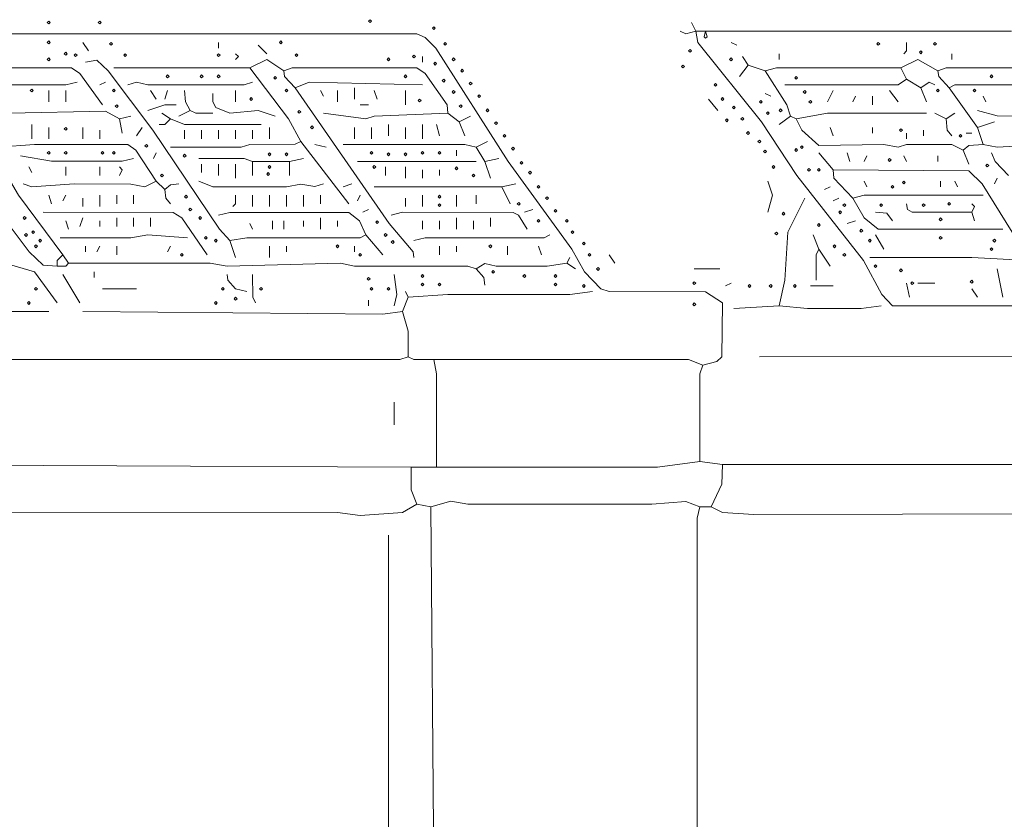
# Model space of a CAD drawing. Header units: millimetres. Extents: x 11 to 20000, y -4 to 8232.
# Tile 23 of 54: x 6786 to 8098, y 7163 to 8228. Entities that reach past the tile are written whole.
import ezdxf

# ---------------------------------------------------------------- set-up
doc = ezdxf.new("R2010")
doc.units = ezdxf.units.MM
doc.layers.add('ARCHITECTURE', color=7, linetype='Continuous', lineweight=13)
doc.layers.add('SOLAR', color=7, linetype='Continuous', lineweight=13)

msp = doc.modelspace()

# ---------------------------------------------------------------- linework, layer by layer
at = {"layer": 'ARCHITECTURE', "color": 7, "lineweight": 13}
for points in [[(7303.92183, 7779.03473), (7292.60962, 7775.27048), (3706.63643, 7775.26391), (3691.55362, 7775.26391)], [(7303.92183, 7779.03473), (7311.46968, 7775.41199), (7337.85848, 7775.26391)], [(9724.73699, 7635.74661), (9822.40633, 7636.9509), (9822.62104, 7771.49321), (9815.22715, 7781.60113), (7771.49321, 7779.03473)], [(7696.07749, 7767.72251), (7677.22568, 7775.25735), (7337.85848, 7775.26391)], [(7341.62896, 7631.9759), (7341.62274, 7756.41029), (7337.85848, 7775.26391)], [(7692.30769, 7639.51731), (7692.31391, 7756.41018), (7696.07749, 7767.72251)], [(7285.06787, 7688.53699), (7285.06787, 7718.70283)], [(3702.86584, 7631.9759), (4981.14672, 7635.75317), (5003.77115, 7639.51731), (5335.59536, 7639.51075), (5358.2198, 7635.74661), (6425.33937, 7635.75317), (6440.42206, 7639.36923), (6504.52489, 7639.51075), (6523.37885, 7635.75317), (7307.69231, 7631.9759)], [(7341.62896, 7631.9759), (7307.69231, 7631.9759)], [(7315.23405, 7582.95622), (7307.84072, 7601.80995), (7307.69231, 7631.9759)], [(7341.62896, 7631.9759), (7386.87783, 7631.9759), (7401.96052, 7631.9759), (7477.37557, 7631.9759), (7492.45826, 7631.9759), (7522.62443, 7631.9759), (7545.24887, 7631.9759), (7564.10283, 7631.9759), (7635.74661, 7631.9759), (7692.30769, 7639.51731)], [(7692.30769, 7639.51731), (7722.47455, 7635.74661)], [(7707.38971, 7579.18552), (7721.41742, 7609.35147), (7722.47455, 7635.74661)], [(8951.7345, 7635.74661), (7722.47455, 7635.74661)], [(7315.23405, 7582.95622), (7296.38009, 7571.79208), (7239.819, 7567.87986), (7209.65283, 7571.644), (4487.18597, 7570.43971), (4479.63801, 7556.56109), (4479.63801, 6602.56437), (4479.63801, 6591.25215)], [(7334.08744, 7579.18552), (7315.23405, 7582.95622)], [(7334.08744, 7579.18552), (7360.48292, 7586.72048), (7383.10735, 7582.96278), (7628.20419, 7582.95622), (7673.45305, 7586.57896), (7692.30769, 7579.18552)], [(7334.08744, 7579.18552), (7337.85848, 7096.53066)], [(7692.30769, 7579.18552), (7688.54276, 7564.1026), (7688.5379, 7009.80419)], [(7692.30769, 7579.18552), (7707.38971, 7579.18552)], [(7707.38971, 7579.18552), (7722.47455, 7571.79208), (7763.95079, 7569.07104), (8951.7345, 7571.644)], [(7273.75566, 7066.36527), (7277.51991, 7081.44796), (7277.52613, 7541.47817)]]:
    msp.add_lwpolyline(points, dxfattribs=at)
at = {"layer": 'SOLAR', "color": 7, "lineweight": 13}
for points in [[(6823.15238, 8223.9819), (6825.03767, 8225.86731), (6826.92308, 8223.9819), (6825.03767, 8222.09649)], [(6891.02568, 8223.9819), (6892.91097, 8225.86731), (6894.79638, 8223.9819), (6892.91097, 8222.09649)], [(7251.13122, 8225.86731), (7253.01663, 8227.7526), (7254.90192, 8225.86731), (7253.01663, 8223.9819)], [(7335.97285, 8216.44038), (7337.85826, 8218.32579), (7339.74355, 8216.44038), (7337.85826, 8214.55509)], [(7699.84921, 8212.66968), (7701.7345, 8205.12817), (7699.84921, 8203.24287), (7697.9638, 8205.12817)], [(6823.15238, 8197.58676), (6825.03767, 8199.47206), (6826.92308, 8197.58676), (6825.03767, 8195.70136)], [(6906.1086, 8195.70136), (6907.994, 8197.58676), (6909.8793, 8195.70136), (6907.994, 8193.81595)], [(7132.35294, 8197.58676), (7134.23835, 8199.47206), (7136.12364, 8197.58676), (7134.23835, 8195.70136)], [(7351.05577, 8195.70136), (7352.94118, 8197.58676), (7354.82658, 8195.70136), (7352.94118, 8193.81595)], [(7927.97885, 8195.70136), (7929.86425, 8197.58676), (7931.74966, 8195.70136), (7929.86425, 8193.81595)], [(8003.39367, 8195.70136), (8005.27907, 8197.58676), (8007.16437, 8195.70136), (8005.27907, 8193.81595)], [(6845.77681, 8182.50373), (6847.6621, 8184.38914), (6849.54751, 8182.50373), (6847.6621, 8180.61844)], [(6858.97432, 8180.61844), (6860.85973, 8182.50373), (6862.74514, 8180.61844), (6860.85973, 8178.73303)], [(6924.96233, 8180.61844), (6926.84762, 8182.50373), (6928.73303, 8180.61844), (6926.84762, 8178.73303)], [(7049.39672, 8180.61844), (7051.28201, 8182.50373), (7053.16742, 8180.61844), (7051.28201, 8178.73303)], [(7153.09197, 8180.61844), (7154.97738, 8182.50373), (7156.86278, 8180.61844), (7154.97738, 8178.73303)], [(7677.22477, 8186.27455), (7679.11007, 8188.15984), (7680.99548, 8186.27455), (7679.11007, 8184.38914)], [(7984.53993, 8184.38914), (7986.42534, 8186.27455), (7988.31075, 8184.38914), (7986.42534, 8182.50373)], [(6823.15238, 8174.96233), (6825.03767, 8176.84762), (6826.92308, 8174.96233), (6825.03767, 8173.07692)], [(7275.64106, 8174.96233), (7277.52636, 8176.84762), (7279.41176, 8174.96233), (7277.52636, 8173.07692)], [(7309.57771, 8178.73303), (7311.46301, 8180.61844), (7313.34842, 8178.73303), (7311.46301, 8176.84762)], [(7337.85826, 8169.30622), (7339.74355, 8171.19152), (7341.62896, 8169.30622), (7339.74355, 8167.42081)], [(7362.36799, 8174.96233), (7364.25339, 8176.84762), (7366.1388, 8174.96233), (7364.25339, 8173.07692)], [(7731.90045, 8174.96233), (7733.78586, 8176.84762), (7735.67115, 8174.96233), (7733.78586, 8173.07692)], [(7373.6802, 8159.8793), (7375.56561, 8161.76471), (7377.45102, 8159.8793), (7375.56561, 8157.994)], [(7667.79785, 8165.53541), (7669.68326, 8167.42081), (7671.56867, 8165.53541), (7669.68326, 8163.65011)], [(6981.52342, 8152.3379), (6983.40871, 8154.22319), (6985.29412, 8152.3379), (6983.40871, 8150.45249)], [(7026.77229, 8152.3379), (7028.65758, 8154.22319), (7030.54299, 8152.3379), (7028.65758, 8150.45249)], [(7049.39672, 8152.3379), (7051.28201, 8154.22319), (7053.16742, 8152.3379), (7051.28201, 8150.45249)], [(7124.81143, 8150.45249), (7126.69683, 8152.3379), (7128.58224, 8150.45249), (7126.69683, 8148.56708)], [(7298.2655, 8152.3379), (7300.15079, 8154.22319), (7302.0362, 8152.3379), (7300.15079, 8150.45249)], [(7349.17048, 8146.68179), (7351.05577, 8148.56708), (7352.94118, 8146.68179), (7351.05577, 8144.79638)], [(7384.99242, 8142.91097), (7386.87783, 8144.79638), (7388.76324, 8142.91097), (7386.87783, 8141.02568)], [(7818.62749, 8150.45249), (7820.51278, 8152.3379), (7822.39819, 8150.45249), (7820.51278, 8148.56708)], [(8078.80848, 8152.3379), (8080.69378, 8154.22319), (8082.57919, 8152.3379), (8080.69378, 8150.45249)], [(6800.52794, 8133.48416), (6802.41324, 8135.36957), (6804.29864, 8133.48416), (6802.41324, 8131.59876)], [(6909.8793, 8133.48416), (6911.76471, 8135.36957), (6913.65011, 8133.48416), (6911.76471, 8131.59876)], [(7139.89446, 8133.48416), (7141.77975, 8135.36957), (7143.66516, 8133.48416), (7141.77975, 8131.59876)], [(7362.36799, 8131.59876), (7364.25339, 8133.48416), (7366.1388, 8131.59876), (7364.25339, 8129.71346)], [(7711.16143, 8141.02568), (7713.04672, 8142.91097), (7714.93213, 8141.02568), (7713.04672, 8139.14027)], [(7829.93971, 8131.59876), (7831.825, 8133.48416), (7833.71041, 8131.59876), (7831.825, 8129.71346)], [(8007.16437, 8133.48416), (8009.04977, 8135.36957), (8010.93518, 8133.48416), (8009.04977, 8131.59876)], [(8056.18405, 8133.48416), (8058.06934, 8135.36957), (8059.95475, 8133.48416), (8058.06934, 8131.59876)], [(7092.76018, 8122.17195), (7094.64559, 8124.05735), (7096.53088, 8122.17195), (7094.64559, 8120.28654)], [(7317.11912, 8120.28654), (7319.00452, 8122.17195), (7320.88993, 8120.28654), (7319.00452, 8118.40124)], [(7396.30464, 8125.94265), (7398.19005, 8127.82805), (7400.07545, 8125.94265), (7398.19005, 8124.05735)], [(7720.58824, 8122.17195), (7722.47364, 8124.05735), (7724.35894, 8122.17195), (7722.47364, 8120.28654)], [(7771.49321, 8118.40124), (7773.37862, 8120.28654), (7775.26391, 8118.40124), (7773.37862, 8116.51584)], [(7837.48111, 8118.40124), (7839.36652, 8120.28654), (7841.25192, 8118.40124), (7839.36652, 8116.51584)], [(6913.65011, 8112.74514), (6915.53541, 8114.63043), (6917.42081, 8112.74514), (6915.53541, 8110.85973)], [(7156.86278, 8105.20362), (7158.74808, 8107.08903), (7160.63348, 8105.20362), (7158.74808, 8103.31821)], [(7371.79491, 8112.74514), (7373.6802, 8114.63043), (7375.56561, 8112.74514), (7373.6802, 8110.85973)], [(7407.61686, 8107.08903), (7409.50226, 8108.97432), (7411.38767, 8107.08903), (7409.50226, 8105.20362)], [(7735.67115, 8110.85973), (7737.55656, 8112.74514), (7739.44197, 8110.85973), (7737.55656, 8108.97432)], [(7780.92002, 8103.31821), (7782.80543, 8105.20362), (7784.69084, 8103.31821), (7782.80543, 8101.43292)], [(7797.88835, 8107.08903), (7799.77376, 8108.97432), (7801.65916, 8107.08903), (7799.77376, 8105.20362)], [(7418.92907, 8090.1207), (7420.81448, 8092.006), (7422.69989, 8090.1207), (7420.81448, 8088.23529)], [(7726.24434, 8093.8914), (7728.12975, 8095.77681), (7730.01505, 8093.8914), (7728.12975, 8092.006)], [(7746.98337, 8095.77681), (7748.86878, 8097.6621), (7750.75419, 8095.77681), (7748.86878, 8093.8914)], [(6845.77681, 8082.57919), (6847.6621, 8084.46459), (6849.54751, 8082.57919), (6847.6621, 8080.69378)], [(7173.83111, 8084.46459), (7175.7164, 8086.34989), (7177.60181, 8084.46459), (7175.7164, 8082.57919)], [(7754.52489, 8076.92308), (7756.41029, 8078.80848), (7758.29559, 8076.92308), (7756.41029, 8075.03767)], [(7958.1448, 8080.69378), (7960.0302, 8082.57919), (7961.9155, 8080.69378), (7960.0302, 8078.80848)], [(7430.24129, 8073.15238), (7432.1267, 8075.03767), (7434.0121, 8073.15238), (7432.1267, 8071.26697)], [(7769.60781, 8065.61086), (7771.49321, 8067.49627), (7773.37862, 8065.61086), (7771.49321, 8063.72545)], [(8037.33032, 8073.15238), (8039.21572, 8075.03767), (8041.10102, 8073.15238), (8039.21572, 8071.26697)], [(6823.15238, 8050.52794), (6825.03767, 8052.41324), (6826.92308, 8050.52794), (6825.03767, 8048.64253)], [(6845.77681, 8050.52794), (6847.6621, 8052.41324), (6849.54751, 8050.52794), (6847.6621, 8048.64253)], [(6894.79638, 8050.52794), (6896.68179, 8052.41324), (6898.56708, 8050.52794), (6896.68179, 8048.64253)], [(6909.8793, 8050.52794), (6911.76471, 8052.41324), (6913.65011, 8050.52794), (6911.76471, 8048.64253)], [(6953.24287, 8059.95475), (6955.12817, 8061.84016), (6957.01357, 8059.95475), (6955.12817, 8058.06934)], [(7253.01663, 8050.52794), (7254.90192, 8052.41324), (7256.78733, 8050.52794), (7254.90192, 8048.64253)], [(7320.88993, 8050.52794), (7322.77523, 8052.41324), (7324.66063, 8050.52794), (7322.77523, 8048.64253)], [(7343.51437, 8050.52794), (7345.39966, 8052.41324), (7347.28507, 8050.52794), (7345.39966, 8048.64253)], [(7441.55351, 8056.18405), (7443.43891, 8058.06934), (7445.32432, 8056.18405), (7443.43891, 8054.29864)], [(7777.14932, 8052.41324), (7779.03473, 8054.29864), (7780.92002, 8052.41324), (7779.03473, 8050.52794)], [(7818.62749, 8054.29864), (7820.51278, 8056.18405), (7822.39819, 8054.29864), (7820.51278, 8052.41324)], [(7826.16889, 8058.06934), (7828.0543, 8059.95475), (7829.93971, 8058.06934), (7828.0543, 8056.18405)], [(7004.14785, 8046.75713), (7006.03314, 8048.64253), (7007.91855, 8046.75713), (7006.03314, 8044.87183)], [(7117.27002, 8048.64253), (7119.15532, 8050.52794), (7121.04072, 8048.64253), (7119.15532, 8046.75713)], [(7139.89446, 8048.64253), (7141.77975, 8050.52794), (7143.66516, 8048.64253), (7141.77975, 8046.75713)], [(7275.64106, 8048.64253), (7277.52636, 8050.52794), (7279.41176, 8048.64253), (7277.52636, 8046.75713)], [(7298.2655, 8048.64253), (7300.15079, 8050.52794), (7302.0362, 8048.64253), (7300.15079, 8046.75713)], [(7452.86572, 8037.33032), (7454.75113, 8039.21572), (7456.63654, 8037.33032), (7454.75113, 8035.44491)], [(7943.06188, 8041.10102), (7944.94717, 8042.98643), (7946.83258, 8041.10102), (7944.94717, 8039.21572)], [(7117.27002, 8031.67421), (7119.15532, 8033.55962), (7121.04072, 8031.67421), (7119.15532, 8029.7888)], [(7256.78733, 8031.67421), (7258.67274, 8033.55962), (7260.55803, 8031.67421), (7258.67274, 8029.7888)], [(7366.1388, 8029.7888), (7368.0241, 8031.67421), (7369.9095, 8029.7888), (7368.0241, 8027.90351)], [(7464.17794, 8024.13269), (7466.06335, 8026.0181), (7467.94876, 8024.13269), (7466.06335, 8022.2474)], [(7788.46154, 8031.67421), (7790.34695, 8033.55962), (7792.23224, 8031.67421), (7790.34695, 8029.7888)], [(7835.59581, 8027.90351), (7837.48111, 8029.7888), (7839.36652, 8027.90351), (7837.48111, 8026.0181)], [(7848.79333, 8027.90351), (7850.67873, 8029.7888), (7852.56414, 8027.90351), (7850.67873, 8026.0181)], [(8073.15238, 8033.55962), (8075.03767, 8035.44491), (8076.92308, 8033.55962), (8075.03767, 8031.67421)], [(6973.9819, 8020.36199), (6975.86731, 8022.2474), (6977.7526, 8020.36199), (6975.86731, 8018.47658)], [(7115.38462, 8022.2474), (7117.27002, 8024.13269), (7119.15532, 8022.2474), (7117.27002, 8020.36199)], [(7388.76324, 8020.36199), (7390.64853, 8022.2474), (7392.53394, 8020.36199), (7390.64853, 8018.47658)], [(7961.9155, 8010.93518), (7963.8009, 8012.82048), (7965.68631, 8010.93518), (7963.8009, 8009.04977)], [(7475.49016, 8005.27907), (7477.37557, 8007.16437), (7479.26097, 8005.27907), (7477.37557, 8003.39367)], [(7946.83258, 8005.27907), (7948.71799, 8007.16437), (7950.60328, 8005.27907), (7948.71799, 8003.39367)], [(7006.03314, 7992.08145), (7007.91855, 7993.96686), (7009.80396, 7992.08145), (7007.91855, 7990.19604)], [(7343.51437, 7992.08145), (7345.39966, 7993.96686), (7347.28507, 7992.08145), (7345.39966, 7990.19604)], [(7486.80238, 7990.19604), (7488.68778, 7992.08145), (7490.57319, 7990.19604), (7488.68778, 7988.31075)], [(7011.68925, 7975.11312), (7013.57466, 7976.99853), (7015.46007, 7975.11312), (7013.57466, 7973.22771)], [(7343.51437, 7980.76923), (7345.39966, 7982.65464), (7347.28507, 7980.76923), (7345.39966, 7978.88382)], [(7449.09502, 7982.65464), (7450.98043, 7984.53993), (7452.86572, 7982.65464), (7450.98043, 7980.76923)], [(7498.11459, 7973.22771), (7500, 7975.11312), (7501.88541, 7973.22771), (7500, 7971.34242)], [(7877.07387, 7971.34242), (7878.95928, 7973.22771), (7880.84468, 7971.34242), (7878.95928, 7969.45701)], [(7882.72998, 7980.76923), (7884.61538, 7982.65464), (7886.50079, 7980.76923), (7884.61538, 7978.88382)], [(7931.74966, 7980.76923), (7933.63495, 7982.65464), (7935.52036, 7980.76923), (7933.63495, 7978.88382)], [(7988.31075, 7980.76923), (7990.19604, 7982.65464), (7992.08145, 7980.76923), (7990.19604, 7978.88382)], [(8022.2474, 7982.65464), (8024.13269, 7984.53993), (8026.0181, 7982.65464), (8024.13269, 7980.76923)], [(6791.10102, 7963.8009), (6792.98643, 7965.68631), (6794.87183, 7963.8009), (6792.98643, 7961.9155)], [(7024.88688, 7963.8009), (7026.77229, 7965.68631), (7028.65758, 7963.8009), (7026.77229, 7961.9155)], [(7260.55803, 7958.1448), (7262.44344, 7960.0302), (7264.32885, 7958.1448), (7262.44344, 7956.25939)], [(7475.49016, 7960.0302), (7477.37557, 7961.9155), (7479.26097, 7960.0302), (7477.37557, 7958.1448)], [(7513.19762, 7960.0302), (7515.08292, 7961.9155), (7516.96833, 7960.0302), (7515.08292, 7958.1448)], [(7801.65916, 7969.45701), (7803.54446, 7971.34242), (7805.42986, 7969.45701), (7803.54446, 7967.57161)], [(8010.93518, 7961.9155), (8012.82048, 7963.8009), (8014.70588, 7961.9155), (8012.82048, 7960.0302)], [(6802.41324, 7944.94717), (6804.29864, 7946.83258), (6806.18405, 7944.94717), (6804.29864, 7943.06188)], [(7520.73903, 7944.94717), (7522.62443, 7946.83258), (7524.50984, 7944.94717), (7522.62443, 7943.06188)], [(7848.79333, 7954.3741), (7850.67873, 7956.25939), (7852.56414, 7954.3741), (7850.67873, 7952.48869)], [(7905.35441, 7946.83258), (7907.23982, 7948.71799), (7909.12523, 7946.83258), (7907.23982, 7944.94717)], [(6792.98643, 7941.17647), (6794.87183, 7943.06188), (6796.75713, 7941.17647), (6794.87183, 7939.29106)], [(6811.84016, 7933.63495), (6813.72545, 7935.52036), (6815.61086, 7933.63495), (6813.72545, 7931.74966)], [(7032.42839, 7937.40577), (7034.31369, 7939.29106), (7036.1991, 7937.40577), (7034.31369, 7935.52036)], [(7045.6259, 7933.63495), (7047.51131, 7935.52036), (7049.39672, 7933.63495), (7047.51131, 7931.74966)], [(7271.87025, 7941.17647), (7273.75566, 7943.06188), (7275.64106, 7941.17647), (7273.75566, 7939.29106)], [(7281.29717, 7931.74966), (7283.18247, 7933.63495), (7285.06787, 7931.74966), (7283.18247, 7929.86425)], [(7792.23224, 7943.06188), (7794.11765, 7944.94717), (7796.00305, 7943.06188), (7794.11765, 7941.17647)], [(7916.66663, 7933.63495), (7918.55204, 7935.52036), (7920.43744, 7933.63495), (7918.55204, 7931.74966)], [(8010.93518, 7937.40577), (8012.82048, 7939.29106), (8014.70588, 7937.40577), (8012.82048, 7935.52036)], [(8082.57919, 7933.63495), (8084.46459, 7935.52036), (8086.34989, 7933.63495), (8084.46459, 7931.74966)], [(6806.18405, 7926.09355), (6808.06934, 7927.97885), (6809.95475, 7926.09355), (6808.06934, 7924.20814)], [(7207.76776, 7926.09355), (7209.65305, 7927.97885), (7211.53846, 7926.09355), (7209.65305, 7924.20814)], [(7411.38767, 7926.09355), (7413.27296, 7927.97885), (7415.15837, 7926.09355), (7413.27296, 7924.20814)], [(7535.82206, 7929.86425), (7537.70735, 7931.74966), (7539.59276, 7929.86425), (7537.70735, 7927.97885)], [(7869.53247, 7926.09355), (7871.41776, 7927.97885), (7873.30317, 7926.09355), (7871.41776, 7924.20814)], [(8078.80848, 7922.32274), (8080.69378, 7924.20814), (8082.57919, 7922.32274), (8080.69378, 7920.43744)], [(7000.37704, 7914.78133), (7002.26244, 7916.66663), (7004.14785, 7914.78133), (7002.26244, 7912.89593)], [(7237.9336, 7914.78133), (7239.819, 7916.66663), (7241.70441, 7914.78133), (7239.819, 7912.89593)], [(7543.36346, 7914.78133), (7545.24887, 7916.66663), (7547.13428, 7914.78133), (7545.24887, 7912.89593)], [(7882.72998, 7914.78133), (7884.61538, 7916.66663), (7886.50079, 7914.78133), (7884.61538, 7912.89593)], [(7415.15837, 7892.1569), (7417.04378, 7894.04219), (7418.92907, 7892.1569), (7417.04378, 7890.27149)], [(7554.67568, 7895.9276), (7556.56109, 7897.81301), (7558.44649, 7895.9276), (7556.56109, 7894.04219)], [(7924.20814, 7899.6983), (7926.09355, 7901.58371), (7927.97885, 7899.6983), (7926.09355, 7897.81301)], [(7958.1448, 7894.04219), (7960.0302, 7895.9276), (7961.9155, 7894.04219), (7960.0302, 7892.1569)], [(7249.24581, 7882.72998), (7251.13122, 7884.61538), (7253.01663, 7882.72998), (7251.13122, 7880.84468)], [(7320.88993, 7886.50079), (7322.77523, 7888.38609), (7324.66063, 7886.50079), (7322.77523, 7884.61538)], [(7456.63654, 7886.50079), (7458.52183, 7888.38609), (7460.40724, 7886.50079), (7458.52183, 7884.61538)], [(7498.11459, 7886.50079), (7500, 7888.38609), (7501.88541, 7886.50079), (7500, 7884.61538)], [(8052.41324, 7878.95928), (8054.29864, 7880.84468), (8056.18405, 7878.95928), (8054.29864, 7877.07387)], [(6806.18405, 7869.53247), (6808.06934, 7871.41776), (6809.95475, 7869.53247), (6808.06934, 7867.64706)], [(7055.05283, 7869.53247), (7056.93812, 7871.41776), (7058.82353, 7869.53247), (7056.93812, 7867.64706)], [(7105.95781, 7869.53247), (7107.8431, 7871.41776), (7109.72851, 7869.53247), (7107.8431, 7867.64706)], [(7253.01663, 7869.53247), (7254.90192, 7871.41776), (7256.78733, 7869.53247), (7254.90192, 7867.64706)], [(7275.64106, 7869.53247), (7277.52636, 7871.41776), (7279.41176, 7869.53247), (7277.52636, 7867.64706)], [(7320.88993, 7875.18857), (7322.77523, 7877.07387), (7324.66063, 7875.18857), (7322.77523, 7873.30317)], [(7343.51437, 7875.18857), (7345.39966, 7877.07387), (7347.28507, 7875.18857), (7345.39966, 7873.30317)], [(7498.11459, 7875.18857), (7500, 7877.07387), (7501.88541, 7875.18857), (7500, 7873.30317)], [(7535.82206, 7873.30317), (7537.70735, 7875.18857), (7539.59276, 7873.30317), (7537.70735, 7871.41776)], [(7682.88088, 7877.07387), (7684.76618, 7878.95928), (7686.65158, 7877.07387), (7684.76618, 7875.18857)], [(7756.41029, 7873.30317), (7758.29559, 7875.18857), (7760.181, 7873.30317), (7758.29559, 7871.41776)], [(7784.69084, 7873.30317), (7786.57613, 7875.18857), (7788.46154, 7873.30317), (7786.57613, 7871.41776)], [(7816.74208, 7873.30317), (7818.62749, 7875.18857), (7820.51278, 7873.30317), (7818.62749, 7871.41776)], [(7973.22771, 7877.07387), (7975.11312, 7878.95928), (7976.99853, 7877.07387), (7975.11312, 7875.18857)], [(7072.02115, 7856.33484), (7073.90645, 7858.22025), (7075.79186, 7856.33484), (7073.90645, 7854.44943)], [(6796.75713, 7850.67873), (6798.64253, 7852.56414), (6800.52794, 7850.67873), (6798.64253, 7848.79333)], [(7045.6259, 7850.67873), (7047.51131, 7852.56414), (7049.39672, 7850.67873), (7047.51131, 7848.79333)], [(7682.88088, 7848.79333), (7684.76618, 7850.67873), (7686.65158, 7848.79333), (7684.76618, 7846.90803)]]:
    msp.add_lwpolyline(points, close=True, dxfattribs=at)
for points in [[(7680.99548, 8223.9819), (7686.65158, 8212.66968)], [(5920.06007, 8208.89898), (6025.64129, 8208.89898), (6040.72398, 8208.89898), (6055.80667, 8208.89898), (6244.34389, 8208.89898), (6315.98767, 8212.66312), (6334.84163, 8208.90543), (6602.56437, 8208.75079), (6628.95928, 8198.79106), (6651.58371, 8208.89231), (7315.23405, 8208.75079), (7326.54627, 8204.07195), (7340.57262, 8190.04525), (7436.95362, 8039.21561), (7521.575, 7922.32274), (7538.76357, 7892.1569), (7560.33156, 7869.6871), (7571.64378, 7865.76821), (7699.85011, 7865.61357), (7722.1707, 7850.67873), (7721.26968, 7779.04129), (7714.92523, 7772.69751), (7696.07749, 7767.72251)], [(7665.91346, 8212.66968), (7673.46414, 8209.05023), (7686.65158, 8212.66968)], [(7699.84921, 8212.66968), (7696.01052, 8212.66968), (7686.65158, 8212.66968)], [(8706.63744, 7846.90803), (7948.71889, 7846.90803), (7934.69118, 7861.99095), (7909.96086, 7907.23982), (7821.56278, 8020.36199), (7774.21425, 8092.00611), (7689.59627, 8197.58993), (7686.65158, 8212.66968)], [(8107.08993, 8212.66968), (8092.00509, 8212.66968), (7699.84921, 8212.66968)], [(6843.8914, 7914.78133), (6784.61618, 7993.96674), (6744.80249, 8061.84005), (6651.58371, 8197.58665)], [(6870.28631, 8197.58665), (6877.82805, 8186.27443)], [(7051.28179, 8190.04525), (7051.28179, 8197.58665)], [(7741.32636, 8193.81606), (7733.78676, 8197.58665)], [(7967.5707, 8197.58665), (7967.5707, 8186.27443), (7963.8009, 8182.50385)], [(7073.90622, 8182.50385), (7077.67749, 8178.73303), (7073.90622, 8174.96222)], [(7104.0724, 8193.81606), (7115.38462, 8182.50385)], [(7797.88744, 8182.50385), (7797.88744, 8174.96222)], [(8027.90441, 8182.50385), (8027.90441, 8174.96222)], [(7066.36527, 7933.63495), (7052.33201, 7948.71799), (6963.50509, 8080.69389), (6904.07523, 8159.87941), (6889.14027, 8173.75136), (6874.05758, 8171.19163)], [(7092.76018, 8163.65), (7115.38462, 8174.6595), (7138.00905, 8159.87941)], [(7322.775, 8171.19163), (7322.775, 8178.73303)], [(7748.86878, 8178.73303), (7756.4112, 8167.42081)], [(7960.03111, 8163.65), (7982.65554, 8174.66606), (8009.04977, 8159.87941)], [(6625.1888, 8163.65), (6665.61697, 8114.63054), (6750.67262, 7982.65452), (6798.79027, 7918.55204), (6817.49649, 7900.9026), (6836.34966, 7899.6983)], [(6689.29084, 8163.65), (6855.20362, 8163.49536), (6866.3681, 8156.10192), (6896.68201, 8114.63054)], [(7092.76018, 8163.65), (6911.76471, 8163.65)], [(7092.76018, 8163.65), (7144.49434, 8095.7767), (7160.63348, 8065.61086)], [(7356.71165, 8103.31833), (7355.50758, 8114.63054), (7326.39774, 8156.10192), (7315.23405, 8163.49536), (7149.32127, 8163.64344), (7138.00905, 8159.87941)], [(7153.09174, 8137.25498), (7139.21324, 8152.33122), (7138.00905, 8159.87941)], [(7745.09898, 8152.33778), (7756.4112, 8167.42081)], [(7756.4112, 8167.42081), (7779.03563, 8159.87941)], [(7960.03111, 8163.65), (7794.11765, 8163.64344), (7779.03563, 8159.87941)], [(7779.03563, 8159.87941), (7808.00939, 8114.63054), (7812.97229, 8099.54751)], [(7960.03111, 8163.65), (7967.5707, 8148.56719)], [(8246.60633, 8163.65), (8020.36199, 8163.64344), (8009.04977, 8159.87941)], [(8009.04977, 8159.87941), (8010.25464, 8152.33122), (8024.13179, 8137.25498)], [(6862.74536, 8144.79638), (6847.66188, 8141.02568), (6745.85192, 8141.03213), (6719.45701, 8144.6483), (6704.37432, 8137.25498)], [(6892.91075, 8141.02557), (6900.45249, 8144.79638)], [(7096.53066, 8144.79638), (7085.21844, 8141.03213), (6957.01357, 8141.03213), (6941.93088, 8144.50023), (6930.61867, 8141.02557)], [(7322.775, 8141.02557), (7171.9457, 8144.78982), (7153.09174, 8137.25498)], [(7967.5707, 8148.56719), (7956.25848, 8141.1802), (7805.42986, 8141.02557)], [(7986.42534, 8137.25498), (7967.5707, 8148.56719)], [(7986.42534, 8137.25498), (7997.73133, 8144.49367), (8005.27998, 8141.02557)], [(8250.37613, 8144.79638), (8239.06391, 8141.03213), (8174.96324, 8141.17364), (8152.3388, 8144.78982), (8133.48416, 8141.03213), (8031.68111, 8140.8776), (8024.13179, 8137.25498)], [(6825.03744, 8133.48416), (6825.03744, 8118.40113)], [(6847.66188, 8118.40113), (6847.66188, 8133.48416)], [(6960.78405, 8133.48416), (6968.32579, 8122.17195)], [(6979.63801, 8122.17195), (6983.40848, 8133.48416)], [(7006.03292, 8133.48416), (7007.08937, 8118.40124), (7013.57466, 8107.08891)], [(7073.90622, 8118.40113), (7073.90622, 8133.48416)], [(7311.46278, 7911.01052), (7310.25871, 7918.5586), (7278.57636, 7956.25939), (7153.09174, 8137.25498)], [(7187.02839, 8133.48416), (7190.79966, 8125.94276)], [(7209.65283, 8133.48416), (7209.65283, 8118.40113)], [(7232.27726, 8137.25498), (7232.27726, 8122.17195)], [(7258.67296, 8133.48416), (7262.44344, 8122.17195)], [(7300.15057, 8133.48416), (7300.15057, 8114.63054)], [(7861.99095, 8118.40113), (7869.53337, 8133.48416)], [(7944.94627, 8133.48416), (7956.25848, 8118.40113)], [(7993.96776, 8118.40113), (7986.42534, 8137.25498)], [(8061.84106, 8084.46448), (8024.13179, 8137.25498)], [(7126.69683, 8099.54751), (7104.0724, 8106.94095), (7066.36527, 8103.46652), (7047.51131, 8110.85973), (7043.74084, 8118.40113), (7043.74084, 8129.71335)], [(7703.61991, 8122.17195), (7716.18948, 8107.08891)], [(7779.03563, 8129.71335), (7786.57523, 8125.94276)], [(7899.6974, 8125.94276), (7895.9276, 8118.40113)], [(7922.32183, 8114.63054), (7922.32183, 8125.94276)], [(8073.15328, 8118.40113), (8069.38066, 8125.94276)], [(6726.99876, 8107.08891), (6757.16414, 8099.70215), (6772.24762, 8103.17025), (6900.45249, 8105.88462), (6919.30645, 8095.7767)], [(6957.01357, 8107.08891), (6979.63801, 8114.48235), (6994.7207, 8114.63054)], [(6998.49197, 8099.54751), (7013.57466, 8107.08891)], [(7043.74084, 8103.31833), (7021.12262, 8103.46629), (7013.57466, 8107.08891)], [(7251.13122, 8114.63054), (7239.819, 8114.63054)], [(8061.84106, 8107.08891), (8088.23529, 8099.69548), (8137.25396, 8099.39955), (8152.3388, 8095.7767)], [(6934.38914, 8099.54751), (6919.30645, 8095.7767)], [(6923.07692, 8076.92308), (6919.30645, 8095.7767)], [(6972.09627, 8088.23529), (6979.63801, 8088.23529), (6987.17975, 8095.7767)], [(6975.86753, 8103.31833), (6987.17975, 8095.7767)], [(7107.84287, 8088.23529), (7006.03292, 8088.38337), (6987.17975, 8095.7767)], [(7356.71165, 8103.31833), (7258.67296, 8099.39955), (7247.36075, 8095.93133), (7190.79966, 8103.31833)], [(7356.71165, 8103.31833), (7371.79514, 8092.00611)], [(7371.79514, 8092.00611), (7386.87783, 8099.54751)], [(7379.33609, 8073.15226), (7371.79514, 8092.00611)], [(7797.88744, 8088.23529), (7812.97229, 8099.54751)], [(7820.51188, 8095.7767), (7812.97229, 8099.54751)], [(7820.51188, 8095.7767), (7861.99095, 8103.17025), (7993.96776, 8103.31833)], [(8042.98643, 8054.29864), (8027.90441, 8061.83348), (7967.5707, 8061.69208), (7956.25848, 8058.22398), (7937.40667, 8061.83348), (7850.67873, 8060.32342), (7828.20271, 8080.69389), (7820.51188, 8095.7767)], [(8020.36199, 8095.7767), (8005.27998, 8103.31833)], [(8020.36199, 8095.7767), (8031.67421, 8103.31833)], [(8020.36199, 8095.7767), (8021.55995, 8080.70045), (8027.90441, 8073.15226)], [(8084.4655, 8092.00611), (8061.84106, 8084.46448)], [(6802.41301, 8088.23529), (6802.41301, 8069.38167)], [(6825.03744, 8069.38167), (6825.03744, 8084.46448)], [(6870.28631, 8069.38167), (6870.28631, 8084.46448)], [(6892.91075, 8080.69389), (6892.91075, 8069.38167)], [(6941.93088, 8073.15226), (6949.47183, 8084.46448)], [(7006.03292, 8069.38167), (7006.03292, 8080.69389)], [(7028.65735, 8069.38167), (7028.65735, 8080.69389)], [(7051.28179, 8069.38167), (7051.28179, 8080.69389)], [(7073.90622, 8069.38167), (7073.90622, 8080.69389)], [(7096.53066, 8069.38167), (7096.53066, 8080.69389)], [(7119.15509, 8069.38167), (7119.15509, 8084.46448)], [(7232.27726, 8084.46448), (7232.27726, 8069.38167)], [(7254.9017, 8069.38167), (7254.9017, 8084.46448)], [(7277.52613, 8088.23529), (7277.52613, 8073.15226)], [(7300.15057, 8069.38167), (7300.15057, 8084.46448)], [(7322.775, 8088.23529), (7322.775, 8069.38167)], [(7345.39943, 8073.15226), (7341.62896, 8088.23529)], [(7865.76075, 8084.46448), (7869.53337, 8073.15226)], [(7922.32183, 8084.46448), (7922.32183, 8076.92308)], [(7990.19514, 8073.15226), (7990.19514, 8080.69389)], [(8069.38066, 8061.84005), (8061.84106, 8084.46448)], [(6987.17975, 8058.06946), (7081.44796, 8058.21742), (7092.76018, 8061.69208), (7153.08552, 8061.98812), (7160.63348, 8065.61086)], [(7224.73631, 7982.65452), (7160.63348, 8065.61086)], [(7409.50226, 8065.61086), (7394.41957, 8058.06946)], [(7967.5707, 8076.92308), (7967.5707, 8069.38167)], [(8046.75622, 8076.92308), (8054.29864, 8076.92308)], [(6757.16414, 8058.06946), (6806.18428, 8061.83348), (6930.61867, 8061.68541), (6940.88133, 8054.29197), (6968.32579, 8012.82059)], [(7179.48744, 8061.84005), (7194.57014, 8058.06946)], [(7217.19457, 8061.84005), (7379.33609, 8061.83348), (7394.41957, 8058.06946)], [(7368.02387, 8054.29864), (7368.02387, 8046.75724)], [(7394.41957, 8058.06946), (7405.73179, 8039.21561)], [(8042.98643, 8054.29864), (8050.53371, 8060.49446), (8069.38066, 8061.84005)], [(8050.52885, 8035.44502), (8042.98643, 8054.29864)], [(8069.38066, 8061.84005), (8088.23529, 8058.06946), (8152.3388, 8061.84005), (8223.9819, 8061.69208), (8242.83654, 8058.07602), (8291.8552, 8061.69197), (8306.79016, 8054.15057), (8318.24943, 8031.67421)], [(6938.15962, 8042.98643), (6923.07692, 8039.22217), (6828.80871, 8039.22217), (6787.33032, 8046.75724)], [(6968.32579, 8050.52783), (6964.55532, 8042.98643)], [(7024.88688, 8042.98643), (7085.21844, 8042.83846), (7096.53066, 8039.21561)], [(7096.53066, 8039.21561), (7145.55079, 8039.21561)], [(7096.53066, 8020.36199), (7096.53066, 8039.21561)], [(7164.40396, 8042.98643), (7145.55079, 8039.21561)], [(7145.55079, 8020.36199), (7145.55079, 8039.21561)], [(7394.41957, 8039.21561), (7236.04853, 8039.21561)], [(7424.58495, 8042.98643), (7405.73179, 8039.21561)], [(7413.27274, 8016.59118), (7405.73179, 8039.21561)], [(7850.67873, 8050.52783), (7869.53337, 8027.90339)], [(7888.38518, 8050.52783), (7892.15781, 8039.21561)], [(7914.78224, 8046.75724), (7911.00962, 8039.21561)], [(7967.5707, 8039.21561), (7963.8009, 8046.75724)], [(8009.04977, 8039.21561), (8009.04977, 8046.75724)], [(8080.69287, 8050.52783), (8085.52115, 8039.21561), (8103.31731, 8020.36199)], [(6802.41301, 8024.13281), (6798.64253, 8031.67421)], [(6847.66188, 8031.67421), (6847.66188, 8020.36199)], [(6892.91075, 8031.67421), (6892.91075, 8020.36199)], [(6919.30645, 8031.67421), (6923.07692, 8027.90339), (6919.30645, 8020.36199)], [(7028.65735, 8024.13281), (7028.65735, 8035.44502)], [(7051.28179, 8020.36199), (7051.28179, 8035.44502)], [(7073.90622, 8035.44502), (7073.90622, 8016.59118)], [(7273.75566, 8031.67421), (7273.75566, 8020.36199)], [(7300.15057, 8031.67421), (7300.15057, 8016.59118)], [(7322.775, 8027.90339), (7322.775, 8016.59118)], [(7345.39943, 8020.36199), (7345.39943, 8027.90339)], [(8137.25396, 7911.01052), (8108.13869, 7944.94717), (8068.3319, 8009.04977), (8050.52885, 8026.6991), (7869.53337, 8027.90339)], [(7895.9276, 7990.19615), (7870.73676, 8016.59118), (7869.53337, 8027.90339)], [(6791.10079, 8009.04977), (6802.41301, 8005.28552), (6858.9741, 8009.04977), (6934.38914, 8008.90181), (6953.2431, 8005.28575), (6968.32579, 8012.82059)], [(6968.32579, 8012.82059), (6979.63801, 8001.50837)], [(7190.79966, 8009.04977), (7179.48744, 8005.57511), (7160.63348, 8009.0431), (7141.77952, 8005.28552), (7043.74084, 8005.28552), (7024.88688, 8012.82059)], [(7782.80543, 7971.34231), (7789.14921, 7993.96674), (7782.80543, 8012.82059)], [(7914.78224, 8005.27896), (7911.00962, 8012.82059)], [(8012.81957, 8012.82059), (8012.81957, 8005.27896)], [(8035.444, 8005.27896), (8031.67421, 8012.82059)], [(8084.4655, 8009.04977), (8088.23529, 8016.59118)], [(6998.49197, 8009.04977), (6987.18597, 8007.85215), (6979.63801, 8001.50837)], [(6987.17975, 7982.65452), (6980.83597, 7990.20271), (6979.63801, 8001.50837)], [(7228.50679, 8009.04977), (7217.19457, 8005.27896)], [(7258.67296, 8005.27896), (7428.35622, 8005.27896)], [(7428.35622, 8005.27896), (7447.20939, 8009.04977)], [(7439.66844, 7982.65452), (7428.35622, 8005.27896)], [(7865.76075, 8005.27896), (7858.22115, 8001.50837)], [(6828.80871, 7982.65452), (6825.03744, 7993.96674)], [(6847.66188, 7993.96674), (6843.8914, 7986.42534)], [(6870.28631, 7978.88394), (6870.28631, 7990.19615)], [(6892.91075, 7978.88394), (6892.91075, 7993.96674)], [(6915.53518, 7982.65452), (6915.53518, 7993.96674)], [(6938.15962, 7982.65452), (6938.15962, 7993.96674)], [(7070.13575, 7978.88394), (7073.90622, 7982.65452), (7073.90622, 7993.96674)], [(7096.53066, 7978.88394), (7096.53066, 7993.96674)], [(7119.15509, 7978.88394), (7119.15509, 7993.96674)], [(7141.77952, 7993.96674), (7141.77952, 7978.88394)], [(7164.40396, 7978.88394), (7164.40396, 7993.96674)], [(7187.02839, 7993.96674), (7187.02839, 7982.65452)], [(7236.04853, 7986.42534), (7239.819, 7993.96674)], [(7300.15057, 7978.88394), (7300.15057, 7990.19615)], [(7322.775, 7993.96674), (7322.775, 7978.88394)], [(7368.02387, 7978.88394), (7368.02387, 7993.96674)], [(7394.41957, 7982.65452), (7394.41957, 7993.96674)], [(7797.88744, 7846.90803), (7805.28213, 7880.84468), (7809.34808, 7944.94717), (7831.8241, 7990.19615)], [(7877.07296, 7990.19615), (7869.53337, 7986.42534)], [(7895.9276, 7990.19615), (7911.00962, 7993.96018), (8069.38066, 7993.96674)], [(7895.9276, 7990.19615), (7911.15803, 7963.8009), (7929.86425, 7948.87262), (8095.77771, 7948.71799)], [(7243.58948, 7971.34231), (7251.13122, 7975.11312)], [(7458.52161, 7971.34231), (7469.83382, 7975.11312)], [(8054.29864, 7971.34231), (7975.12002, 7971.49706), (7968.77557, 7975.26109), (7967.5707, 7982.65452)], [(8054.29864, 7971.34231), (8058.06844, 7978.88394), (8054.29864, 7982.65452)], [(6817.49649, 7971.34231), (6990.95023, 7971.18767), (7002.11471, 7963.79434), (7036.1991, 7914.78133)], [(6847.66188, 7960.0302), (6851.43314, 7948.71799)], [(6866.51584, 7952.48869), (6870.28631, 7963.8009)], [(6892.91075, 7960.0302), (6892.91075, 7952.48869)], [(6915.53518, 7952.48869), (6915.53518, 7963.8009)], [(6938.15962, 7963.8009), (6938.15962, 7952.48869)], [(6960.78405, 7952.48869), (6960.78405, 7963.8009)], [(7247.36075, 7941.17647), (7238.76267, 7960.03009), (7224.73631, 7971.18767), (7066.36527, 7971.18778), (7051.28179, 7967.57172)], [(7122.92636, 7948.71799), (7122.92636, 7960.0302)], [(7138.00905, 7948.71799), (7138.00905, 7960.0302)], [(7164.40396, 7960.0302), (7164.40396, 7952.48869)], [(7187.02839, 7963.8009), (7187.02839, 7948.71799)], [(7209.65283, 7960.0302), (7209.65283, 7952.48869)], [(7281.2974, 7967.57172), (7296.38009, 7971.33575), (7443.43891, 7971.18767), (7450.83213, 7967.41697), (7462.29287, 7948.71799)], [(7322.775, 7948.71799), (7322.775, 7960.0302)], [(7345.39943, 7948.71799), (7345.39943, 7960.0302)], [(7368.02387, 7963.8009), (7368.02387, 7948.71799)], [(7390.6483, 7960.0302), (7390.6483, 7948.71799)], [(7413.27274, 7963.8009), (7413.27274, 7952.48869)], [(7899.6974, 7960.0302), (7888.38518, 7956.25939)], [(7948.71889, 7960.0302), (7941.16957, 7970.13812), (7926.09446, 7971.34231)], [(8054.29864, 7971.34231), (8058.06844, 7960.0302)], [(7096.53066, 7948.71799), (7092.76018, 7956.25939)], [(6840.12093, 7937.40577), (6934.38914, 7937.41233), (6957.01357, 7941.17647), (7009.80419, 7937.40577)], [(7247.36075, 7941.17647), (7239.8121, 7937.55385), (7088.98971, 7937.39921), (7066.36527, 7933.63495)], [(7073.90622, 7911.01052), (7066.36527, 7933.63495)], [(7247.36075, 7941.17647), (7269.98518, 7914.78133)], [(7492.45826, 7941.17647), (7484.91041, 7937.55385), (7326.54627, 7937.39921), (7311.46278, 7933.63495)], [(7850.67873, 7922.32274), (7843.13631, 7941.17647)], [(7926.09446, 7941.17647), (7937.40667, 7922.32274)], [(6874.05758, 7918.55204), (6874.05758, 7926.09355)], [(6889.14027, 7918.55204), (6892.91075, 7926.09355)], [(6915.53518, 7926.09355), (6915.53518, 7914.78133)], [(6987.17975, 7926.09355), (6983.40848, 7918.55204)], [(7119.15509, 7911.01052), (7119.15509, 7926.09355)], [(7141.77952, 7926.09355), (7141.77952, 7918.55204)], [(7232.27726, 7918.55204), (7232.27726, 7926.09355)], [(7345.39943, 7926.09355), (7345.39943, 7914.78133)], [(7368.02387, 7918.55204), (7368.02387, 7926.09355)], [(7435.89717, 7926.09355), (7435.89717, 7914.78133)], [(7477.37557, 7926.09355), (7481.14604, 7914.78133)], [(7850.67873, 7922.32274), (7847.056, 7914.77466), (7846.90894, 7880.84468)], [(7850.67873, 7922.32274), (7865.76075, 7899.6983)], [(6843.8914, 7914.78133), (6836.34966, 7907.23982), (6836.34966, 7899.6983)], [(6843.8914, 7914.78133), (6851.43314, 7903.46912)], [(7518.85396, 7911.01052), (7515.08269, 7903.46912)], [(7571.64378, 7914.78133), (7579.18552, 7903.46912)], [(7918.55204, 7911.01052), (8054.29864, 7911.00396), (8129.70679, 7907.3879), (8137.25396, 7911.01052)], [(6010.55781, 7903.46912), (6036.95351, 7899.69842), (6059.57794, 7903.46256), (6191.55328, 7903.46256), (6214.17771, 7899.69842), (6236.80215, 7903.46256), (6289.59276, 7903.32104), (6308.44672, 7899.69842), (6331.07115, 7903.46256), (6561.08597, 7903.46256), (6576.16867, 7899.85294), (6595.02262, 7903.46256), (6768.47636, 7903.32104), (6806.18428, 7892.00226), (6836.34966, 7850.67873)], [(6851.43314, 7903.46912), (6847.66188, 7899.6983), (6836.34966, 7899.6983)], [(6851.43314, 7903.46912), (7039.96957, 7903.46256), (7062.594, 7899.6983), (7213.4241, 7903.46256), (7232.27726, 7899.70486), (7383.10735, 7899.55023), (7394.41957, 7895.9276)], [(7394.41957, 7895.9276), (7405.73179, 7903.30792), (7420.81448, 7899.84638), (7488.68778, 7899.6983), (7515.08269, 7903.46912)], [(7405.73179, 7874.56007), (7404.5276, 7884.52319), (7394.41957, 7895.9276)], [(7515.08269, 7903.46912), (7526.39491, 7895.9276)], [(7684.76527, 7895.9276), (7718.70192, 7895.9276)], [(8088.23529, 7895.9276), (8095.77771, 7858.22025)], [(6843.8914, 7888.38609), (6866.51584, 7850.67873)], [(6885.3698, 7892.1569), (6885.3698, 7884.61538)], [(7062.594, 7888.38609), (7063.79819, 7880.83801), (7073.90622, 7869.6871), (7088.98971, 7865.76165)], [(7096.53066, 7888.38609), (7096.67839, 7858.22681), (7100.30192, 7850.67873)], [(7285.06787, 7846.90803), (7288.83835, 7861.99095), (7285.06787, 7888.38609)], [(6941.93088, 7869.53247), (6896.68201, 7869.53247)], [(7726.24434, 7873.30317), (7733.78676, 7877.07387)], [(7839.36652, 7873.30317), (7869.53337, 7873.30317)], [(7967.5707, 7877.07387), (7971.34333, 7858.22025)], [(7982.65554, 7877.07387), (8005.27998, 7877.07387)], [(8054.29864, 7869.53247), (8061.84106, 7858.22025)], [(7303.92183, 7858.22025), (7296.38009, 7839.36652)], [(7303.92183, 7858.22025), (7300.15057, 7865.76165)], [(7303.92183, 7858.22025), (7356.71165, 7861.98439), (7518.85396, 7861.99751), (7549.01934, 7865.76165)], [(7251.13122, 7846.90803), (7251.13122, 7854.44943)], [(7797.88744, 7846.90803), (7737.55656, 7843.13722)], [(7797.88744, 7846.90803), (7835.59672, 7843.13722), (7907.23982, 7843.28529), (7933.63405, 7846.90803)], [(6825.03744, 7839.36652), (6617.64706, 7839.36652)], [(7296.38009, 7839.36652), (7269.98518, 7835.59581), (6870.28631, 7839.36652)], [(7296.38009, 7839.36652), (7303.7741, 7812.97138), (7303.92183, 7779.03473)]]:
    msp.add_lwpolyline(points, dxfattribs=at)

doc.saveas('drawing.dxf')
